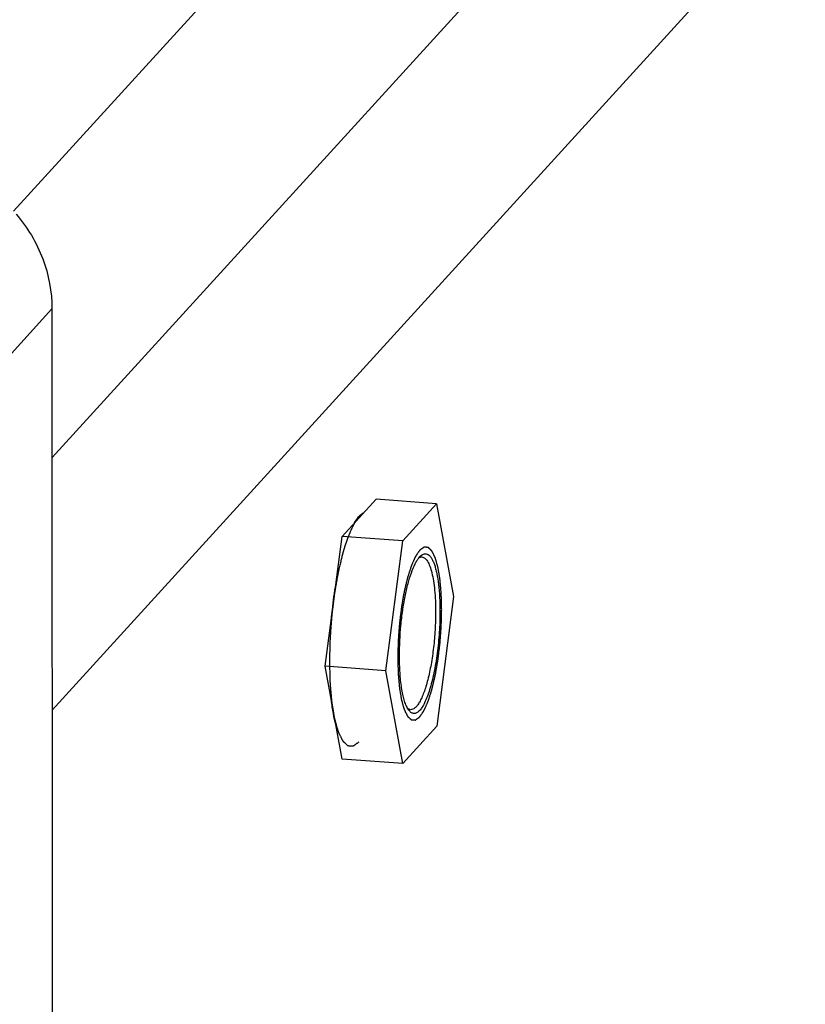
# Model space of a CAD drawing. Header units: millimetres. Extents: x 0 to 420, y 0 to 297.
# Tile 11 of 42: x 169 to 186, y 49 to 71. Entities that reach past the tile are written whole.
import ezdxf

# ---------------------------------------------------------------- set-up
doc = ezdxf.new("R2010")
doc.units = ezdxf.units.MM
doc.header["$LTSCALE"] = 23.1
doc.layers.add('COMPONENTS', color=7, linetype='CONTINUOUS')

msp = doc.modelspace()

# ---------------------------------------------------------------- linework, layer by layer
at = {"layer": 'COMPONENTS', "color": 9, "linetype": 'CONTINUOUS'}
for p, q in [((168.76738, 66.67001), (197.23243, 97.92767)), ((201.72262, 96.40137), (169.6258, 61.15563)), ((204.01803, 93.26875), (169.62673, 55.50342)), ((168.43343, 63.17875), (169.62525, 64.48751))]:
    msp.add_line(p, q, dxfattribs=at)
at = {"layer": 'COMPONENTS', "color": 7, "linetype": 'CONTINUOUS'}
for p, q in [((169.62525, 64.48751), (169.63259, 19.73823)), ((176.11638, 59.39419), (176.87446, 60.22664)), ((178.22909, 60.12555), (176.87446, 60.22664)), ((177.47101, 59.2931), (178.22909, 60.12555)), ((178.22909, 60.12555), (178.60854, 58.05079)), ((175.73775, 56.48697), (176.11638, 59.39419)), ((177.47101, 59.2931), (176.11638, 59.39419)), ((177.09238, 56.38589), (177.47101, 59.2931)), ((178.60854, 58.05079), (178.22991, 55.14358)), ((177.09238, 56.38589), (175.73775, 56.48697)), ((176.1172, 54.41221), (175.73775, 56.48697)), ((177.47183, 54.31112), (177.09238, 56.38589)), ((178.22991, 55.14358), (177.47183, 54.31112)), ((177.47183, 54.31112), (176.1172, 54.41221))]:
    msp.add_line(p, q, dxfattribs=at)
for points, knots in [([(168.82415, 66.6047), (169.07611, 66.31034), (169.47926, 65.63841), (169.62519, 64.8665), (169.62525, 64.48751)], [0, 0, 0, 0, 0.50552613, 1, 1, 1, 1]), ([(176.39308, 59.69803), (176.41994, 59.74342), (176.47228, 59.82139), (176.54062, 59.88774), (176.57509, 59.90979)], [0, 0, 0, 0, 0.56315574, 1, 1, 1, 1]), ([(176.57509, 59.90979), (176.57696, 59.91099), (176.58436, 59.91561), (176.59197, 59.91986), (176.59776, 59.92279)], [0, 0, 0, 0, 0.25597634, 1, 1, 1, 1]), ([(177.39767, 56.72112), (177.39763, 56.94717), (177.41451, 57.28592), (177.46661, 57.72841), (177.51913, 58.04135), (177.58305, 58.3246), (177.65598, 58.56797), (177.72549, 58.74039), (177.78544, 58.85024), (177.81623, 58.89526), (177.83191, 58.91489)], [0, 0, 0, 0, 0.29991123, 0.44913624, 0.59100204, 0.72073463, 0.83412769, 0.9278418, 0.96666329, 1, 1, 1, 1]), ([(177.83191, 58.91489), (177.83516, 58.91896), (177.84764, 58.93408), (177.86115, 58.94837), (177.87176, 58.9581)], [0, 0, 0, 0, 0.26584113, 1, 1, 1, 1]), ([(177.83193, 58.91502), (177.84277, 58.92125), (177.86494, 58.93096), (177.88919, 58.93341), (177.90054, 58.93256)], [0, 0, 0, 0, 0.52338419, 1, 1, 1, 1]), ([(177.87176, 58.9581), (177.88484, 58.97009), (177.91105, 58.9903), (177.95516, 59.00771), (177.99966, 59.0072), (178.04175, 58.98839), (178.08042, 58.95353), (178.11636, 58.9037), (178.14974, 58.83914), (178.18046, 58.76025), (178.20827, 58.66759), (178.24278, 58.51963), (178.27533, 58.30628), (178.29839, 58.02236), (178.30324, 57.82097), (178.30325, 57.71555)], [0, 0, 0, 0, 0.03524905, 0.06508111, 0.09245721, 0.12119579, 0.15461073, 0.1947463, 0.24261348, 0.29858216, 0.36265282, 0.43457753, 0.60016114, 0.79065414, 1, 1, 1, 1]), ([(177.90054, 58.93256), (177.91162, 58.93174), (177.93466, 58.92596), (177.96676, 58.90621), (177.99704, 58.87604), (178.03811, 58.81809), (178.08283, 58.71877), (178.12608, 58.57129), (178.16103, 58.39046), (178.18668, 58.18068), (178.20232, 57.94698), (178.20563, 57.78373), (178.20565, 57.69915)], [0, 0, 0, 0, 0.02518577, 0.05273874, 0.08445486, 0.1214405, 0.21317683, 0.32953954, 0.46934689, 0.63006707, 0.80829108, 1, 1, 1, 1]), ([(175.87595, 57.54811), (175.88209, 57.61526), (175.90861, 57.87782), (175.94486, 58.13943), (175.97818, 58.33305)], [0, 0, 0, 0, 0.25551357, 1, 1, 1, 1]), ([(178.30325, 57.71555), (178.30328, 57.5595), (178.29229, 57.24595), (178.24725, 56.786), (178.18663, 56.41693), (178.12476, 56.14551), (178.07511, 55.96689), (178.02174, 55.81006), (177.9656, 55.67758), (177.90769, 55.57162), (177.85573, 55.50243), (177.81306, 55.46364), (177.78303, 55.44399), (177.75293, 55.43215), (177.72288, 55.42846), (177.69335, 55.43322), (177.66486, 55.44622), (177.63759, 55.46706), (177.62132, 55.48478), (177.61332, 55.49467)], [0, 0, 0, 0, 0.18210777, 0.36579902, 0.53899743, 0.61812086, 0.69056051, 0.75524385, 0.81131765, 0.85823551, 0.89593104, 0.91155807, 0.92531432, 0.93759374, 0.94897918, 0.96020783, 0.97204979, 0.98515724, 1, 1, 1, 1]), ([(178.20565, 57.69915), (178.20567, 57.56802), (178.19749, 57.30378), (178.16358, 56.91268), (178.10953, 56.53832), (178.04833, 56.24707), (177.99033, 56.03835), (177.94559, 55.90372), (177.89864, 55.78693), (177.85012, 55.68945), (177.80063, 55.61233), (177.75048, 55.55629), (177.69924, 55.52148), (177.6621, 55.51443), (177.64557, 55.51567)], [0, 0, 0, 0, 0.16841419, 0.33930154, 0.50392265, 0.65393555, 0.72113302, 0.78204956, 0.83604747, 0.88266795, 0.92171104, 0.95339624, 0.97870309, 1, 1, 1, 1]), ([(177.58044, 55.54311), (177.56484, 55.57001), (177.53598, 55.63223), (177.50062, 55.73813), (177.46978, 55.86379), (177.43361, 56.06518), (177.40469, 56.35316), (177.39769, 56.59341), (177.39767, 56.72112)], [0, 0, 0, 0, 0.07763425, 0.17055336, 0.27842159, 0.40036773, 0.68114399, 1, 1, 1, 1]), ([(175.9787, 55.1695), (175.9552, 55.2543), (175.91468, 55.44019), (175.88789, 55.62838), (175.87625, 55.72968)], [0, 0, 0, 0, 0.46321423, 1, 1, 1, 1]), ([(177.61332, 55.49467), (177.61044, 55.49824), (177.59852, 55.51371), (177.58794, 55.53018), (177.58044, 55.54311)], [0, 0, 0, 0, 0.23466575, 1, 1, 1, 1]), ([(177.64557, 55.51567), (177.63424, 55.51651), (177.61068, 55.52251), (177.59023, 55.53536), (177.58046, 55.54309)], [0, 0, 0, 0, 0.47670467, 1, 1, 1, 1])]:
    msp.add_open_spline(points, degree=3, knots=knots, dxfattribs=at)
at = {"layer": 'COMPONENTS', "color": 2, "linetype": 'CONTINUOUS'}
for points, knots in [([(176.49541, 59.8405), (176.48466, 59.82469), (176.46853, 59.80097), (176.44702, 59.76935), (176.43089, 59.74563), (176.41745, 59.72587), (176.40669, 59.71006), (176.39863, 59.6982), (176.39056, 59.68634), (176.38384, 59.67646), (176.37846, 59.66855), (176.3751, 59.66361), (176.37241, 59.65966), (176.3704, 59.6567), (176.36872, 59.65421), (176.36754, 59.65251), (176.36687, 59.65148), (176.36636, 59.65086), (176.36588, 59.64965), (176.36523, 59.64824), (176.3641, 59.64568), (176.36248, 59.64206), (176.36055, 59.63771), (176.35796, 59.63191), (176.35473, 59.62465), (176.34956, 59.61305), (176.34309, 59.59854), (176.33533, 59.58113), (176.32758, 59.56372), (176.31723, 59.54051), (176.3043, 59.5115), (176.29137, 59.48248), (176.28103, 59.45927), (176.27327, 59.44186), (176.26552, 59.42446), (176.25905, 59.40995), (176.25388, 59.39834), (176.25065, 59.39109), (176.24806, 59.38529), (176.24612, 59.38094), (176.24451, 59.3773), (176.24337, 59.37478), (176.24273, 59.3733), (176.24223, 59.37232), (176.2418, 59.37081), (176.2412, 59.36899), (176.24016, 59.36572), (176.23867, 59.36109), (176.23688, 59.35551), (176.23449, 59.34808), (176.23151, 59.33879), (176.22674, 59.32392), (176.22078, 59.30535), (176.21363, 59.28305), (176.20648, 59.26075), (176.19694, 59.23103), (176.18501, 59.19387), (176.17309, 59.15671), (176.16355, 59.12698), (176.1564, 59.10469), (176.14925, 59.08239), (176.14328, 59.06381), (176.13852, 59.04895), (176.13553, 59.03966), (176.13315, 59.03223), (176.13136, 59.02666), (176.12987, 59.022), (176.12883, 59.01877), (176.12824, 59.01688), (176.12777, 59.01559), (176.12739, 59.01381), (176.12685, 59.01161), (176.12593, 59.00767), (176.12459, 59.00209), (176.123, 58.99538), (176.12087, 58.98644), (176.11821, 58.97526), (176.11396, 58.95737), (176.10864, 58.93501), (176.10226, 58.90817), (176.09588, 58.88134), (176.08738, 58.84556), (176.07674, 58.80084), (176.06398, 58.74717), (176.05335, 58.70245), (176.04484, 58.66667), (176.03952, 58.64431), (176.03527, 58.62641), (176.03208, 58.613), (176.02943, 58.60181), (176.02756, 58.59401), (176.02651, 58.58949), (176.02566, 58.58626), (176.02507, 58.58246), (176.0242, 58.5776), (176.02271, 58.569), (176.02056, 58.55676), (176.01799, 58.54205), (176.01456, 58.52244), (176.01028, 58.49793), (176.00343, 58.45871), (175.99486, 58.40969), (175.98458, 58.35087), (175.9743, 58.29205), (175.96573, 58.24303), (175.95888, 58.20381), (175.95459, 58.1793), (175.95117, 58.15969), (175.94859, 58.14499), (175.94646, 58.13272), (175.94495, 58.12416), (175.94411, 58.11923), (175.94341, 58.11564), (175.94299, 58.11164), (175.94233, 58.10645), (175.94123, 58.0973), (175.93963, 58.08427), (175.93772, 58.06861), (175.93517, 58.04774), (175.93198, 58.02165), (175.92688, 57.97991), (175.9205, 57.92773), (175.91285, 57.86512), (175.9052, 57.8025), (175.89882, 57.75032), (175.89372, 57.70858), (175.88989, 57.67727), (175.88672, 57.65118), (175.88446, 57.63293), (175.88323, 57.62247), (175.88214, 57.61471), (175.88168, 57.60664), (175.88085, 57.59599), (175.8795, 57.57731), (175.87751, 57.55064), (175.87515, 57.51863), (175.872, 57.47595), (175.86806, 57.4226), (175.86333, 57.35858), (175.8586, 57.29456), (175.85466, 57.24121), (175.85151, 57.19853), (175.84914, 57.16652), (175.84718, 57.13984), (175.84577, 57.12117), (175.84503, 57.1105), (175.8443, 57.1025), (175.84424, 57.09448), (175.84392, 57.0838), (175.84347, 57.06511), (175.84278, 57.03841), (175.84197, 57.00636), (175.84088, 56.96364), (175.83952, 56.91023), (175.8379, 56.84615), (175.83627, 56.78206), (175.83491, 56.72865), (175.83383, 56.68593), (175.83315, 56.65922), (175.8326, 56.63786), (175.83219, 56.62183), (175.83186, 56.60849), (175.83161, 56.59913), (175.8315, 56.59382), (175.83132, 56.58971), (175.8315, 56.5861), (175.83161, 56.58111), (175.83185, 56.57246), (175.83218, 56.56005), (175.83258, 56.54519), (175.83311, 56.52536), (175.83377, 56.50058), (175.83483, 56.46094), (175.83616, 56.41137), (175.83775, 56.3519), (175.83934, 56.29243), (175.84067, 56.24287), (175.84173, 56.20322), (175.84239, 56.17844), (175.84292, 56.15862), (175.84332, 56.14374), (175.84366, 56.13137), (175.84388, 56.12267), (175.84403, 56.11775), (175.84406, 56.11391), (175.84443, 56.11068), (175.84479, 56.10616), (175.84549, 56.09835), (175.84646, 56.08714), (175.84764, 56.07371), (175.8492, 56.0558), (175.85116, 56.03341), (175.85429, 55.99759), (175.8582, 55.95281), (175.8629, 55.89908), (175.86681, 55.8543), (175.86994, 55.81848), (175.87229, 55.79161), (175.87463, 55.76474), (175.87659, 55.74235), (175.87815, 55.72444), (175.87933, 55.711), (175.88031, 55.69983), (175.88098, 55.69196), (175.8814, 55.68754), (175.88162, 55.684), (175.88217, 55.68131), (175.88278, 55.67742), (175.8839, 55.67075), (175.88548, 55.66116), (175.88739, 55.64968), (175.88993, 55.63436), (175.8931, 55.61522), (175.89691, 55.59225), (175.90072, 55.56927), (175.9058, 55.53864), (175.91215, 55.50035), (175.9185, 55.46206), (175.92358, 55.43143), (175.92739, 55.40845), (175.9312, 55.38548), (175.93437, 55.36634), (175.93691, 55.35102), (175.9385, 55.34145), (175.93977, 55.33379), (175.94072, 55.32804), (175.94152, 55.32327), (175.94207, 55.3199), (175.94239, 55.31802), (175.9426, 55.31648), (175.94296, 55.31542), (175.94338, 55.31385), (175.94415, 55.31118), (175.94524, 55.30731), (175.94655, 55.3027), (175.94829, 55.29654), (175.95047, 55.28883), (175.95396, 55.27651), (175.95831, 55.26111), (175.96354, 55.24263), (175.96877, 55.22414), (175.97574, 55.1995), (175.98446, 55.16869), (175.99317, 55.13789), (176.00014, 55.11325), (176.00537, 55.09476), (176.0106, 55.07628), (176.01496, 55.06088), (176.01844, 55.04855), (176.02062, 55.04085), (176.02236, 55.03469), (176.02367, 55.03007), (176.02476, 55.02623), (176.02552, 55.02351), (176.02596, 55.02201), (176.02627, 55.02072), (176.02668, 55.02007), (176.0272, 55.01897), (176.02812, 55.01715), (176.02942, 55.01451), (176.03099, 55.01135), (176.03307, 55.00713), (176.03569, 55.00187), (176.03986, 54.99344), (176.04508, 54.9829), (176.05135, 54.97026), (176.05762, 54.95762), (176.06597, 54.94077), (176.07641, 54.9197), (176.08686, 54.89863), (176.09521, 54.88177), (176.10148, 54.86913), (176.10774, 54.85649), (176.11297, 54.84595), (176.11714, 54.83752), (176.11975, 54.83226), (176.12184, 54.82804), (176.12341, 54.82488), (176.12472, 54.82226), (176.12563, 54.82039), (176.12616, 54.81938), (176.12653, 54.81845), (176.12699, 54.81817), (176.12758, 54.81757), (176.12863, 54.81662), (176.13012, 54.81521), (176.1319, 54.81355), (176.13428, 54.81132), (176.13726, 54.80853), (176.14202, 54.80407), (176.14798, 54.7985), (176.15512, 54.79181), (176.16227, 54.78512), (176.1718, 54.7762), (176.1837, 54.76506), (176.19561, 54.75391), (176.20514, 54.74499), (176.21229, 54.7383), (176.21943, 54.73162), (176.22538, 54.72604), (176.23015, 54.72158), (176.23313, 54.7188), (176.23551, 54.71657), (176.23729, 54.71489), (176.23878, 54.71351), (176.23982, 54.71251), (176.24042, 54.712), (176.24085, 54.71144), (176.24135, 54.71155), (176.24199, 54.71146), (176.24313, 54.71142), (176.24474, 54.71131), (176.24668, 54.71119), (176.24926, 54.71103), (176.25249, 54.71083), (176.25766, 54.71051), (176.26412, 54.71011), (176.27187, 54.70963), (176.27963, 54.70915), (176.28996, 54.70851), (176.30288, 54.70771), (176.3158, 54.70691), (176.32614, 54.70627), (176.33389, 54.70579), (176.34164, 54.70531), (176.3481, 54.70491), (176.35327, 54.70459), (176.3565, 54.70439), (176.35909, 54.70423), (176.36102, 54.70411), (176.36264, 54.70402), (176.36377, 54.70393), (176.36442, 54.70393), (176.36489, 54.70376), (176.36542, 54.70427), (176.3661, 54.70472), (176.36729, 54.70561), (176.369, 54.70682), (176.37106, 54.7083), (176.37379, 54.71027), (176.37721, 54.71273), (176.38269, 54.71667), (176.38953, 54.72159), (176.39773, 54.72749), (176.40594, 54.7334), (176.41689, 54.74127), (176.43057, 54.75111), (176.44699, 54.76292), (176.46888, 54.77867), (176.4853, 54.79048), (176.49624, 54.79835)], [0, 0, 0, 0, 0.015625, 0.0234375, 0.03125, 0.0390625, 0.04296875, 0.046875, 0.05078125, 0.0546875, 0.05664062, 0.05859375, 0.05957031, 0.06054688, 0.06152344, 0.06201172, 0.06225586, 0.0625, 0.06274414, 0.06298828, 0.06347656, 0.06445312, 0.06542969, 0.06640625, 0.06835938, 0.0703125, 0.07421875, 0.078125, 0.08203125, 0.0859375, 0.09375, 0.1015625, 0.10546875, 0.109375, 0.11328125, 0.1171875, 0.11914062, 0.12109375, 0.12207031, 0.12304688, 0.12402344, 0.12451172, 0.12475586, 0.125, 0.12524414, 0.12548828, 0.12597656, 0.12695312, 0.12792969, 0.12890625, 0.13085938, 0.1328125, 0.13671875, 0.140625, 0.14453125, 0.1484375, 0.15625, 0.1640625, 0.16796875, 0.171875, 0.17578125, 0.1796875, 0.18164062, 0.18359375, 0.18457031, 0.18554688, 0.18652344, 0.18701172, 0.18725586, 0.1875, 0.18774414, 0.18798828, 0.18847656, 0.18945312, 0.19042969, 0.19140625, 0.19335938, 0.1953125, 0.19921875, 0.203125, 0.20703125, 0.2109375, 0.21875, 0.2265625, 0.234375, 0.23828125, 0.2421875, 0.24414062, 0.24609375, 0.24804688, 0.24902344, 0.24951172, 0.25, 0.25048828, 0.25097656, 0.25195312, 0.25390625, 0.25585938, 0.2578125, 0.26171875, 0.265625, 0.2734375, 0.28125, 0.2890625, 0.296875, 0.30078125, 0.3046875, 0.30664062, 0.30859375, 0.31054688, 0.31152344, 0.31201172, 0.3125, 0.31298828, 0.31347656, 0.31445312, 0.31640625, 0.31835938, 0.3203125, 0.32421875, 0.328125, 0.3359375, 0.34375, 0.3515625, 0.359375, 0.36328125, 0.3671875, 0.37109375, 0.37304688, 0.37402344, 0.375, 0.37597656, 0.37695312, 0.37890625, 0.3828125, 0.38671875, 0.390625, 0.3984375, 0.40625, 0.4140625, 0.421875, 0.42578125, 0.4296875, 0.43359375, 0.43554688, 0.43652344, 0.4375, 0.43847656, 0.43945312, 0.44140625, 0.4453125, 0.44921875, 0.453125, 0.4609375, 0.46875, 0.4765625, 0.484375, 0.48828125, 0.4921875, 0.49414062, 0.49609375, 0.49804688, 0.49902344, 0.49951172, 0.5, 0.50048828, 0.50097656, 0.50195312, 0.50390625, 0.50585938, 0.5078125, 0.51171875, 0.515625, 0.5234375, 0.53125, 0.5390625, 0.546875, 0.55078125, 0.5546875, 0.55664062, 0.55859375, 0.56054688, 0.56152344, 0.56201172, 0.5625, 0.56298828, 0.56347656, 0.56445312, 0.56640625, 0.56835938, 0.5703125, 0.57421875, 0.578125, 0.5859375, 0.59375, 0.6015625, 0.60546875, 0.609375, 0.61328125, 0.6171875, 0.61914062, 0.62109375, 0.62304688, 0.62402344, 0.62451172, 0.625, 0.62548828, 0.62597656, 0.62695312, 0.62890625, 0.63085938, 0.6328125, 0.63671875, 0.640625, 0.64453125, 0.6484375, 0.65625, 0.6640625, 0.66796875, 0.671875, 0.67578125, 0.6796875, 0.68164062, 0.68359375, 0.68457031, 0.68554688, 0.68652344, 0.68701172, 0.68725586, 0.6875, 0.68774414, 0.68798828, 0.68847656, 0.68945312, 0.69042969, 0.69140625, 0.69335938, 0.6953125, 0.69921875, 0.703125, 0.70703125, 0.7109375, 0.71875, 0.7265625, 0.73046875, 0.734375, 0.73828125, 0.7421875, 0.74414062, 0.74609375, 0.74707031, 0.74804688, 0.74902344, 0.74951172, 0.74975586, 0.75, 0.75024414, 0.75048828, 0.75097656, 0.75195312, 0.75292969, 0.75390625, 0.75585938, 0.7578125, 0.76171875, 0.765625, 0.76953125, 0.7734375, 0.78125, 0.7890625, 0.79296875, 0.796875, 0.80078125, 0.8046875, 0.80664062, 0.80859375, 0.80957031, 0.81054688, 0.81152344, 0.81201172, 0.81225586, 0.8125, 0.81274414, 0.81298828, 0.81347656, 0.81445312, 0.81542969, 0.81640625, 0.81835938, 0.8203125, 0.82421875, 0.828125, 0.83203125, 0.8359375, 0.84375, 0.8515625, 0.85546875, 0.859375, 0.86328125, 0.8671875, 0.86914062, 0.87109375, 0.87207031, 0.87304688, 0.87402344, 0.87451172, 0.87475586, 0.875, 0.87524414, 0.87548828, 0.87597656, 0.87695312, 0.87792969, 0.87890625, 0.88085938, 0.8828125, 0.88671875, 0.890625, 0.89453125, 0.8984375, 0.90625, 0.9140625, 0.91796875, 0.921875, 0.92578125, 0.9296875, 0.93164062, 0.93359375, 0.93457031, 0.93554688, 0.93652344, 0.93701172, 0.93725586, 0.9375, 0.93774414, 0.93798828, 0.93847656, 0.93945312, 0.94042969, 0.94140625, 0.94335938, 0.9453125, 0.94921875, 0.953125, 0.95703125, 0.9609375, 0.96875, 0.9765625, 0.984375, 1, 1, 1, 1]), ([(178.34174, 57.75781), (178.34095, 57.78713), (178.33977, 57.8311), (178.3382, 57.88973), (178.33703, 57.9337), (178.33585, 57.97768), (178.33487, 58.01432), (178.33409, 58.04364), (178.3336, 58.06196), (178.3332, 58.07662), (178.33291, 58.08761), (178.33266, 58.09676), (178.3325, 58.10319), (178.33238, 58.10683), (178.33236, 58.10967), (178.33209, 58.11206), (178.33182, 58.1154), (178.3313, 58.12118), (178.33059, 58.12946), (178.32972, 58.13939), (178.32856, 58.15264), (178.32711, 58.16919), (178.3248, 58.19568), (178.32191, 58.22878), (178.31844, 58.26851), (178.31496, 58.30824), (178.31207, 58.34135), (178.30976, 58.36784), (178.30831, 58.38439), (178.30715, 58.39763), (178.30629, 58.40757), (178.30556, 58.41583), (178.30506, 58.42165), (178.30476, 58.42492), (178.30459, 58.42754), (178.30419, 58.42953), (178.30373, 58.4324), (178.3029, 58.43733), (178.30174, 58.44442), (178.30033, 58.45291), (178.29845, 58.46424), (178.2961, 58.47839), (178.29235, 58.50104), (178.28765, 58.52935), (178.28202, 58.56332), (178.27638, 58.5973), (178.27169, 58.62561), (178.26793, 58.64825), (178.26559, 58.66241), (178.26371, 58.67373), (178.2623, 58.68223), (178.26112, 58.68929), (178.26031, 58.69428), (178.25983, 58.69706), (178.25952, 58.69933), (178.25899, 58.70089), (178.25836, 58.70322), (178.25723, 58.70717), (178.25562, 58.71288), (178.25369, 58.71971), (178.25111, 58.72882), (178.24789, 58.74021), (178.24273, 58.75843), (178.23629, 58.78121), (178.22856, 58.80854), (178.22211, 58.83132), (178.21696, 58.84954), (178.21309, 58.86321), (178.20923, 58.87687), (178.206, 58.88826), (178.20343, 58.89737), (178.20182, 58.90306), (178.20053, 58.90762), (178.19956, 58.91103), (178.19876, 58.91391), (178.1981, 58.91612), (178.19766, 58.91802), (178.19704, 58.919), (178.19628, 58.92062), (178.19531, 58.92254), (178.19415, 58.92488), (178.19261, 58.92799), (178.19068, 58.93189), (178.18759, 58.93812), (178.18373, 58.94591), (178.1791, 58.95526), (178.17446, 58.9646), (178.16829, 58.97707), (178.16056, 58.99265), (178.15284, 59.00822), (178.14667, 59.02069), (178.14203, 59.03003), (178.1374, 59.03938), (178.13354, 59.04717), (178.13045, 59.0534), (178.12852, 59.0573), (178.12698, 59.06041), (178.12582, 59.06274), (178.12486, 59.06472), (178.12407, 59.06621), (178.12352, 59.06758), (178.12283, 59.068), (178.12196, 59.06889), (178.12086, 59.06989), (178.11954, 59.07113), (178.11778, 59.07278), (178.11558, 59.07484), (178.11205, 59.07814), (178.10765, 59.08226), (178.10237, 59.0872), (178.09709, 59.09215), (178.09004, 59.09874), (178.08124, 59.10698), (178.07243, 59.11522), (178.06539, 59.12182), (178.0601, 59.12676), (178.05482, 59.13171), (178.05042, 59.13583), (178.0469, 59.13913), (178.0447, 59.14119), (178.04293, 59.14283), (178.04161, 59.14407), (178.04051, 59.14509), (178.03974, 59.14584), (178.0393, 59.14621), (178.03898, 59.14663), (178.03861, 59.14654), (178.03814, 59.14661), (178.0373, 59.14664), (178.03611, 59.14672), (178.03467, 59.14681), (178.03276, 59.14693), (178.03038, 59.14708), (178.02655, 59.14731), (178.02178, 59.14761), (178.01605, 59.14796), (178.01031, 59.14832), (178.00267, 59.14879), (177.99312, 59.14938), (177.98357, 59.14997), (177.97592, 59.15045), (177.97019, 59.1508), (177.96446, 59.15116), (177.95968, 59.15145), (177.95586, 59.15169), (177.95347, 59.15184), (177.95156, 59.15195), (177.95013, 59.15205), (177.94894, 59.15211), (177.9481, 59.15218), (177.94762, 59.15218), (177.94727, 59.15231), (177.94688, 59.15193), (177.94638, 59.1516), (177.94549, 59.15094), (177.94423, 59.15004), (177.94271, 59.14895), (177.94069, 59.14749), (177.93816, 59.14567), (177.93411, 59.14276), (177.92906, 59.13912), (177.92299, 59.13476), (177.91692, 59.13039), (177.90883, 59.12457), (177.89871, 59.11729), (177.88859, 59.11002), (177.8805, 59.1042), (177.87443, 59.09983), (177.86836, 59.09546), (177.8633, 59.09182), (177.85926, 59.08891), (177.85673, 59.08709), (177.85471, 59.08564), (177.85319, 59.08454), (177.85192, 59.08366), (177.85091, 59.08287), (177.85015, 59.08252), (177.84941, 59.08123), (177.84841, 59.07983), (177.84717, 59.07797), (177.84568, 59.07579), (177.84369, 59.07287), (177.84121, 59.06921), (177.83723, 59.06337), (177.83226, 59.05606), (177.8263, 59.04729), (177.82034, 59.03853), (177.81239, 59.02684), (177.80245, 59.01222), (177.79251, 58.99761), (177.78456, 58.98592), (177.77859, 58.97715), (177.77263, 58.96838), (177.76766, 58.96108), (177.76368, 58.95523), (177.7607, 58.95085), (177.75822, 58.94718), (177.75648, 58.94466), (177.75549, 58.94314), (177.75473, 58.94223), (177.75402, 58.94043), (177.75306, 58.93835), (177.75139, 58.93456), (177.749, 58.92921), (177.74613, 58.92277), (177.74231, 58.91419), (177.73753, 58.90347), (177.7318, 58.8906), (177.72606, 58.87772), (177.71841, 58.86056), (177.70885, 58.83911), (177.69738, 58.81337), (177.68782, 58.79192), (177.68017, 58.77475), (177.67539, 58.76403), (177.67157, 58.75545), (177.6687, 58.74902), (177.66631, 58.74363), (177.66464, 58.73991), (177.66369, 58.73771), (177.66295, 58.73627), (177.66231, 58.73405), (177.66142, 58.73135), (177.65988, 58.72651), (177.65768, 58.71966), (177.65503, 58.71141), (177.65151, 58.70042), (177.6471, 58.68669), (177.64005, 58.66471), (177.63123, 58.63723), (177.62065, 58.60426), (177.61007, 58.57129), (177.60126, 58.54382), (177.59421, 58.52184), (177.5898, 58.5081), (177.58627, 58.49711), (177.58363, 58.48888), (177.58143, 58.48199), (177.57988, 58.47721), (177.579, 58.47442), (177.57832, 58.47251), (177.57775, 58.46987), (177.57696, 58.46662), (177.57559, 58.4608), (177.57362, 58.45255), (177.57126, 58.44262), (177.56812, 58.4294), (177.56419, 58.41286), (177.5579, 58.38641), (177.55003, 58.35334), (177.5406, 58.31366), (177.53116, 58.27398), (177.5233, 58.24091), (177.51701, 58.21446), (177.51308, 58.19793), (177.50993, 58.1847), (177.50758, 58.17477), (177.5056, 58.16653), (177.50406, 58.15986), (177.50279, 58.15508), (177.50193, 58.14947), (177.50063, 58.14227), (177.49906, 58.13319), (177.49716, 58.12232), (177.49463, 58.10782), (177.49146, 58.0897), (177.48639, 58.0607), (177.48006, 58.02446), (177.47245, 57.98097), (177.46485, 57.93747), (177.45852, 57.90123), (177.45345, 57.87223), (177.44965, 57.85049), (177.44649, 57.83236), (177.44425, 57.8197), (177.44302, 57.81241), (177.44198, 57.8071), (177.44136, 57.80118), (177.44039, 57.79351), (177.43876, 57.77998), (177.43639, 57.7607), (177.43356, 57.73755), (177.42979, 57.70669), (177.42508, 57.66811), (177.41942, 57.62181), (177.41376, 57.57552), (177.40905, 57.53694), (177.40528, 57.50607), (177.40245, 57.48293), (177.4001, 57.46363), (177.39843, 57.45014), (177.39752, 57.44241), (177.39671, 57.43667), (177.39638, 57.4307), (177.39576, 57.42283), (177.39476, 57.40901), (177.39329, 57.38929), (177.39155, 57.36563), (177.38922, 57.33407), (177.3863, 57.29462), (177.3828, 57.24729), (177.37931, 57.19995), (177.37639, 57.16051), (177.37406, 57.12895), (177.37231, 57.10528), (177.37087, 57.08556), (177.36982, 57.07175), (177.36928, 57.06386), (177.36873, 57.05795), (177.36869, 57.05202), (177.36845, 57.04413), (177.36812, 57.03031), (177.36761, 57.01056), (177.36701, 56.98687), (177.36621, 56.95528), (177.3652, 56.91579), (177.3636, 56.85261), (177.36159, 56.77364), (177.35999, 56.71046), (177.35918, 56.67887)], [0, 0, 0, 0, 0.015625, 0.0234375, 0.03125, 0.0390625, 0.046875, 0.05078125, 0.0546875, 0.05664062, 0.05859375, 0.06054688, 0.06152344, 0.06201172, 0.0625, 0.06298828, 0.06347656, 0.06445312, 0.06640625, 0.06835938, 0.0703125, 0.07421875, 0.078125, 0.0859375, 0.09375, 0.1015625, 0.109375, 0.11328125, 0.1171875, 0.11914062, 0.12109375, 0.12304688, 0.12402344, 0.12451172, 0.125, 0.12548828, 0.12597656, 0.12695312, 0.12890625, 0.13085938, 0.1328125, 0.13671875, 0.140625, 0.1484375, 0.15625, 0.1640625, 0.171875, 0.17578125, 0.1796875, 0.18164062, 0.18359375, 0.18554688, 0.18652344, 0.18701172, 0.1875, 0.18798828, 0.18847656, 0.18945312, 0.19140625, 0.19335938, 0.1953125, 0.19921875, 0.203125, 0.2109375, 0.21875, 0.2265625, 0.23046875, 0.234375, 0.23828125, 0.2421875, 0.24414062, 0.24609375, 0.24707031, 0.24804688, 0.24902344, 0.24951172, 0.25, 0.25048828, 0.25097656, 0.25195312, 0.25292969, 0.25390625, 0.25585938, 0.2578125, 0.26171875, 0.265625, 0.26953125, 0.2734375, 0.28125, 0.2890625, 0.29296875, 0.296875, 0.30078125, 0.3046875, 0.30664062, 0.30859375, 0.30957031, 0.31054688, 0.31152344, 0.31201172, 0.3125, 0.31298828, 0.31347656, 0.31445312, 0.31542969, 0.31640625, 0.31835938, 0.3203125, 0.32421875, 0.328125, 0.33203125, 0.3359375, 0.34375, 0.3515625, 0.35546875, 0.359375, 0.36328125, 0.3671875, 0.36914062, 0.37109375, 0.37207031, 0.37304688, 0.37402344, 0.37451172, 0.37475586, 0.375, 0.37524414, 0.37548828, 0.37597656, 0.37695312, 0.37792969, 0.37890625, 0.38085938, 0.3828125, 0.38671875, 0.390625, 0.39453125, 0.3984375, 0.40625, 0.4140625, 0.41796875, 0.421875, 0.42578125, 0.4296875, 0.43164062, 0.43359375, 0.43457031, 0.43554688, 0.43652344, 0.43701172, 0.43725586, 0.4375, 0.43774414, 0.43798828, 0.43847656, 0.43945312, 0.44042969, 0.44140625, 0.44335938, 0.4453125, 0.44921875, 0.453125, 0.45703125, 0.4609375, 0.46875, 0.4765625, 0.48046875, 0.484375, 0.48828125, 0.4921875, 0.49414062, 0.49609375, 0.49707031, 0.49804688, 0.49902344, 0.49951172, 0.5, 0.50048828, 0.50097656, 0.50195312, 0.50292969, 0.50390625, 0.50585938, 0.5078125, 0.51171875, 0.515625, 0.51953125, 0.5234375, 0.53125, 0.5390625, 0.54296875, 0.546875, 0.55078125, 0.5546875, 0.55664062, 0.55859375, 0.56054688, 0.56152344, 0.56201172, 0.5625, 0.56298828, 0.56347656, 0.56445312, 0.56640625, 0.56835938, 0.5703125, 0.57421875, 0.578125, 0.58203125, 0.5859375, 0.59375, 0.6015625, 0.609375, 0.61328125, 0.6171875, 0.61914062, 0.62109375, 0.62304688, 0.62402344, 0.62451172, 0.625, 0.62548828, 0.62597656, 0.62695312, 0.62890625, 0.63085938, 0.6328125, 0.63671875, 0.640625, 0.6484375, 0.65625, 0.6640625, 0.671875, 0.67578125, 0.6796875, 0.68164062, 0.68359375, 0.68554688, 0.68652344, 0.68701172, 0.6875, 0.68798828, 0.68847656, 0.68945312, 0.69140625, 0.69335938, 0.6953125, 0.69921875, 0.703125, 0.7109375, 0.71875, 0.7265625, 0.734375, 0.73828125, 0.7421875, 0.74414062, 0.74609375, 0.74804688, 0.74902344, 0.75, 0.75097656, 0.75195312, 0.75390625, 0.75585938, 0.7578125, 0.76171875, 0.765625, 0.7734375, 0.78125, 0.7890625, 0.796875, 0.80078125, 0.8046875, 0.80859375, 0.81054688, 0.81152344, 0.8125, 0.81347656, 0.81445312, 0.81640625, 0.8203125, 0.82421875, 0.828125, 0.8359375, 0.84375, 0.8515625, 0.859375, 0.86328125, 0.8671875, 0.87109375, 0.87304688, 0.87402344, 0.875, 0.87597656, 0.87695312, 0.87890625, 0.8828125, 0.88671875, 0.890625, 0.8984375, 0.90625, 0.9140625, 0.921875, 0.92578125, 0.9296875, 0.93359375, 0.93554688, 0.93652344, 0.9375, 0.93847656, 0.93945312, 0.94140625, 0.9453125, 0.94921875, 0.953125, 0.9609375, 0.96875, 0.984375, 1, 1, 1, 1]), ([(177.35918, 56.67887), (177.35997, 56.64955), (177.36115, 56.60558), (177.36272, 56.54695), (177.36389, 56.50297), (177.36507, 56.459), (177.36605, 56.42236), (177.36684, 56.39304), (177.36733, 56.37472), (177.36772, 56.36006), (177.36801, 56.34907), (177.36826, 56.33992), (177.36842, 56.33348), (177.36854, 56.32985), (177.36856, 56.32701), (177.36883, 56.32462), (177.3691, 56.32128), (177.36962, 56.3155), (177.37033, 56.30721), (177.3712, 56.29729), (177.37236, 56.28404), (177.37381, 56.26749), (177.37612, 56.241), (177.37901, 56.20789), (177.38249, 56.16816), (177.38596, 56.12843), (177.38885, 56.09533), (177.39116, 56.06884), (177.39261, 56.05229), (177.39377, 56.03904), (177.39463, 56.02911), (177.39536, 56.02084), (177.39586, 56.01502), (177.39616, 56.01176), (177.39633, 56.00914), (177.39673, 56.00715), (177.39719, 56.00428), (177.39802, 55.99935), (177.39919, 55.99226), (177.4006, 55.98377), (177.40247, 55.97244), (177.40482, 55.95829), (177.40858, 55.93564), (177.41327, 55.90733), (177.4189, 55.87336), (177.42454, 55.83938), (177.42923, 55.81107), (177.43299, 55.78842), (177.43533, 55.77427), (177.43721, 55.76294), (177.43862, 55.75445), (177.4398, 55.74739), (177.44061, 55.7424), (177.44109, 55.73962), (177.4414, 55.73734), (177.44193, 55.73579), (177.44256, 55.73346), (177.44369, 55.72951), (177.4453, 55.72379), (177.44724, 55.71697), (177.44981, 55.70785), (177.45303, 55.69647), (177.45819, 55.67824), (177.46463, 55.65547), (177.47236, 55.62814), (177.47881, 55.60536), (177.48396, 55.58714), (177.48783, 55.57347), (177.49169, 55.55981), (177.49492, 55.54842), (177.49749, 55.53931), (177.4991, 55.53361), (177.50039, 55.52906), (177.50136, 55.52565), (177.50216, 55.52277), (177.50282, 55.52056), (177.50326, 55.51865), (177.50388, 55.51768), (177.50464, 55.51606), (177.50561, 55.51414), (177.50677, 55.5118), (177.50831, 55.50868), (177.51024, 55.50479), (177.51333, 55.49856), (177.51719, 55.49077), (177.52182, 55.48142), (177.52646, 55.47207), (177.53263, 55.45961), (177.54036, 55.44403), (177.54808, 55.42845), (177.55425, 55.41599), (177.55889, 55.40664), (177.56352, 55.3973), (177.56738, 55.38951), (177.57047, 55.38328), (177.5724, 55.37938), (177.57394, 55.37626), (177.5751, 55.37394), (177.57607, 55.37196), (177.57685, 55.37047), (177.5774, 55.3691), (177.57809, 55.36868), (177.57896, 55.36779), (177.58006, 55.36679), (177.58138, 55.36554), (177.58314, 55.3639), (177.58534, 55.36184), (177.58887, 55.35854), (177.59327, 55.35442), (177.59855, 55.34948), (177.60383, 55.34453), (177.61088, 55.33794), (177.61968, 55.32969), (177.62849, 55.32145), (177.63553, 55.31486), (177.64082, 55.30991), (177.6461, 55.30497), (177.6505, 55.30085), (177.65402, 55.29755), (177.65622, 55.29549), (177.65799, 55.29384), (177.65931, 55.2926), (177.66041, 55.29159), (177.66118, 55.29084), (177.66162, 55.29046), (177.66194, 55.29005), (177.66231, 55.29013), (177.66278, 55.29007), (177.66362, 55.29004), (177.66481, 55.28995), (177.66625, 55.28987), (177.66816, 55.28975), (177.67055, 55.2896), (177.67437, 55.28937), (177.67914, 55.28907), (177.68487, 55.28871), (177.69061, 55.28836), (177.69825, 55.28789), (177.7078, 55.2873), (177.71735, 55.2867), (177.725, 55.28623), (177.73073, 55.28588), (177.73646, 55.28552), (177.74124, 55.28523), (177.74506, 55.28499), (177.74745, 55.28484), (177.74936, 55.28472), (177.75079, 55.28463), (177.75198, 55.28457), (177.75282, 55.2845), (177.7533, 55.2845), (177.75365, 55.28437), (177.75404, 55.28475), (177.75454, 55.28508), (177.75543, 55.28574), (177.75669, 55.28664), (177.75821, 55.28773), (177.76023, 55.28919), (177.76276, 55.29101), (177.76681, 55.29392), (177.77186, 55.29755), (177.77793, 55.30192), (177.784, 55.30629), (177.7921, 55.31211), (177.80221, 55.31938), (177.81233, 55.32666), (177.82042, 55.33248), (177.82649, 55.33685), (177.83256, 55.34121), (177.83762, 55.34485), (177.84166, 55.34776), (177.84419, 55.34958), (177.84621, 55.35104), (177.84773, 55.35214), (177.849, 55.35302), (177.85001, 55.35381), (177.85077, 55.35415), (177.85151, 55.35545), (177.85251, 55.35685), (177.85375, 55.3587), (177.85524, 55.36089), (177.85723, 55.36381), (177.85971, 55.36746), (177.86369, 55.37331), (177.86866, 55.38062), (177.87462, 55.38938), (177.88058, 55.39815), (177.88854, 55.40984), (177.89847, 55.42445), (177.90841, 55.43907), (177.91636, 55.45076), (177.92233, 55.45953), (177.92829, 55.46829), (177.93326, 55.4756), (177.93724, 55.48145), (177.94022, 55.48582), (177.9427, 55.4895), (177.94444, 55.49202), (177.94544, 55.49354), (177.94619, 55.49445), (177.9469, 55.49624), (177.94786, 55.49833), (177.94953, 55.50212), (177.95192, 55.50746), (177.95479, 55.51391), (177.95861, 55.52248), (177.96339, 55.53321), (177.96913, 55.54608), (177.97486, 55.55895), (177.98251, 55.57612), (177.99207, 55.59757), (178.00354, 55.62331), (178.0131, 55.64476), (178.02075, 55.66192), (178.02553, 55.67265), (178.02935, 55.68123), (178.03222, 55.68766), (178.03461, 55.69304), (178.03628, 55.69676), (178.03723, 55.69896), (178.03797, 55.70041), (178.03861, 55.70263), (178.0395, 55.70533), (178.04104, 55.71017), (178.04324, 55.71702), (178.04589, 55.72527), (178.04941, 55.73625), (178.05382, 55.74999), (178.06087, 55.77197), (178.06969, 55.79945), (178.08027, 55.83241), (178.09085, 55.86538), (178.09966, 55.89286), (178.10671, 55.91484), (178.11112, 55.92857), (178.11465, 55.93957), (178.11729, 55.9478), (178.11949, 55.95469), (178.12104, 55.95947), (178.12192, 55.96226), (178.1226, 55.96417), (178.12317, 55.9668), (178.12396, 55.97006), (178.12533, 55.97588), (178.1273, 55.98413), (178.12966, 55.99405), (178.1328, 56.00728), (178.13673, 56.02381), (178.14302, 56.05027), (178.15089, 56.08333), (178.16032, 56.12302), (178.16976, 56.1627), (178.17762, 56.19576), (178.18391, 56.22222), (178.18784, 56.23875), (178.19099, 56.25198), (178.19334, 56.26191), (178.19532, 56.27014), (178.19686, 56.27681), (178.19813, 56.2816), (178.19899, 56.28721), (178.20029, 56.2944), (178.20186, 56.30349), (178.20376, 56.31436), (178.2063, 56.32886), (178.20946, 56.34698), (178.21453, 56.37597), (178.22087, 56.41222), (178.22847, 56.45571), (178.23607, 56.4992), (178.2424, 56.53545), (178.24747, 56.56444), (178.25127, 56.58619), (178.25443, 56.60432), (178.25667, 56.61698), (178.2579, 56.62427), (178.25894, 56.62958), (178.25956, 56.6355), (178.26053, 56.64317), (178.26216, 56.6567), (178.26453, 56.67598), (178.26736, 56.69913), (178.27113, 56.72999), (178.27584, 56.76857), (178.2815, 56.81487), (178.28716, 56.86116), (178.29187, 56.89974), (178.29564, 56.93061), (178.29847, 56.95375), (178.30082, 56.97305), (178.30249, 56.98654), (178.3034, 56.99427), (178.30421, 57.00001), (178.30454, 57.00598), (178.30516, 57.01385), (178.30616, 57.02767), (178.30763, 57.04738), (178.30937, 57.07105), (178.31171, 57.10261), (178.31462, 57.14205), (178.31812, 57.18939), (178.32161, 57.23673), (178.32453, 57.27617), (178.32686, 57.30773), (178.32861, 57.3314), (178.33006, 57.35112), (178.3311, 57.36492), (178.33165, 57.37281), (178.33219, 57.37873), (178.33223, 57.38465), (178.33247, 57.39255), (178.3328, 57.40637), (178.33331, 57.42612), (178.33391, 57.44981), (178.33471, 57.4814), (178.33572, 57.52089), (178.33732, 57.58407), (178.33933, 57.66304), (178.34093, 57.72622), (178.34174, 57.75781)], [0, 0, 0, 0, 0.015625, 0.0234375, 0.03125, 0.0390625, 0.046875, 0.05078125, 0.0546875, 0.05664062, 0.05859375, 0.06054688, 0.06152344, 0.06201172, 0.0625, 0.06298828, 0.06347656, 0.06445312, 0.06640625, 0.06835938, 0.0703125, 0.07421875, 0.078125, 0.0859375, 0.09375, 0.1015625, 0.109375, 0.11328125, 0.1171875, 0.11914062, 0.12109375, 0.12304688, 0.12402344, 0.12451172, 0.125, 0.12548828, 0.12597656, 0.12695312, 0.12890625, 0.13085938, 0.1328125, 0.13671875, 0.140625, 0.1484375, 0.15625, 0.1640625, 0.171875, 0.17578125, 0.1796875, 0.18164062, 0.18359375, 0.18554688, 0.18652344, 0.18701172, 0.1875, 0.18798828, 0.18847656, 0.18945312, 0.19140625, 0.19335938, 0.1953125, 0.19921875, 0.203125, 0.2109375, 0.21875, 0.2265625, 0.23046875, 0.234375, 0.23828125, 0.2421875, 0.24414062, 0.24609375, 0.24707031, 0.24804688, 0.24902344, 0.24951172, 0.25, 0.25048828, 0.25097656, 0.25195312, 0.25292969, 0.25390625, 0.25585938, 0.2578125, 0.26171875, 0.265625, 0.26953125, 0.2734375, 0.28125, 0.2890625, 0.29296875, 0.296875, 0.30078125, 0.3046875, 0.30664062, 0.30859375, 0.30957031, 0.31054688, 0.31152344, 0.31201172, 0.3125, 0.31298828, 0.31347656, 0.31445312, 0.31542969, 0.31640625, 0.31835938, 0.3203125, 0.32421875, 0.328125, 0.33203125, 0.3359375, 0.34375, 0.3515625, 0.35546875, 0.359375, 0.36328125, 0.3671875, 0.36914062, 0.37109375, 0.37207031, 0.37304688, 0.37402344, 0.37451172, 0.37475586, 0.375, 0.37524414, 0.37548828, 0.37597656, 0.37695312, 0.37792969, 0.37890625, 0.38085938, 0.3828125, 0.38671875, 0.390625, 0.39453125, 0.3984375, 0.40625, 0.4140625, 0.41796875, 0.421875, 0.42578125, 0.4296875, 0.43164062, 0.43359375, 0.43457031, 0.43554688, 0.43652344, 0.43701172, 0.43725586, 0.4375, 0.43774414, 0.43798828, 0.43847656, 0.43945312, 0.44042969, 0.44140625, 0.44335938, 0.4453125, 0.44921875, 0.453125, 0.45703125, 0.4609375, 0.46875, 0.4765625, 0.48046875, 0.484375, 0.48828125, 0.4921875, 0.49414062, 0.49609375, 0.49707031, 0.49804688, 0.49902344, 0.49951172, 0.5, 0.50048828, 0.50097656, 0.50195312, 0.50292969, 0.50390625, 0.50585938, 0.5078125, 0.51171875, 0.515625, 0.51953125, 0.5234375, 0.53125, 0.5390625, 0.54296875, 0.546875, 0.55078125, 0.5546875, 0.55664062, 0.55859375, 0.56054688, 0.56152344, 0.56201172, 0.5625, 0.56298828, 0.56347656, 0.56445312, 0.56640625, 0.56835938, 0.5703125, 0.57421875, 0.578125, 0.58203125, 0.5859375, 0.59375, 0.6015625, 0.609375, 0.61328125, 0.6171875, 0.61914062, 0.62109375, 0.62304688, 0.62402344, 0.62451172, 0.625, 0.62548828, 0.62597656, 0.62695312, 0.62890625, 0.63085938, 0.6328125, 0.63671875, 0.640625, 0.6484375, 0.65625, 0.6640625, 0.671875, 0.67578125, 0.6796875, 0.68164062, 0.68359375, 0.68554688, 0.68652344, 0.68701172, 0.6875, 0.68798828, 0.68847656, 0.68945312, 0.69140625, 0.69335938, 0.6953125, 0.69921875, 0.703125, 0.7109375, 0.71875, 0.7265625, 0.734375, 0.73828125, 0.7421875, 0.74414062, 0.74609375, 0.74804688, 0.74902344, 0.75, 0.75097656, 0.75195312, 0.75390625, 0.75585938, 0.7578125, 0.76171875, 0.765625, 0.7734375, 0.78125, 0.7890625, 0.796875, 0.80078125, 0.8046875, 0.80859375, 0.81054688, 0.81152344, 0.8125, 0.81347656, 0.81445312, 0.81640625, 0.8203125, 0.82421875, 0.828125, 0.8359375, 0.84375, 0.8515625, 0.859375, 0.86328125, 0.8671875, 0.87109375, 0.87304688, 0.87402344, 0.875, 0.87597656, 0.87695312, 0.87890625, 0.8828125, 0.88671875, 0.890625, 0.8984375, 0.90625, 0.9140625, 0.921875, 0.92578125, 0.9296875, 0.93359375, 0.93554688, 0.93652344, 0.9375, 0.93847656, 0.93945312, 0.94140625, 0.9453125, 0.94921875, 0.953125, 0.9609375, 0.96875, 0.984375, 1, 1, 1, 1])]:
    msp.add_open_spline(points, degree=3, knots=knots, dxfattribs=at)

doc.saveas('drawing.dxf')
